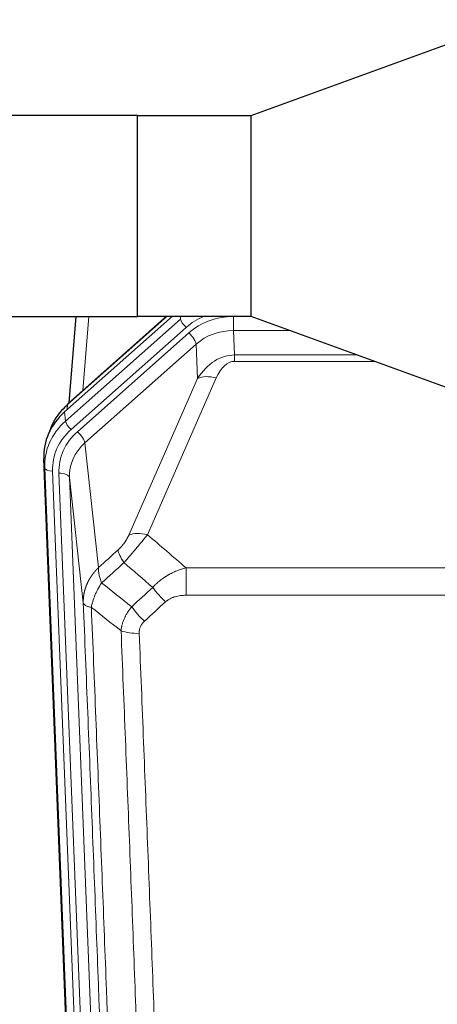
# Model space of a CAD drawing. Header units: inches. Extents: x 0 to 23760, y -13 to 16800.
# Tile 6 of 222: x 2965 to 3123, y 5928 to 6301. Entities that reach past the tile are written whole.
import ezdxf

# ---------------------------------------------------------------- set-up
doc = ezdxf.new("R2010")
doc.units = ezdxf.units.IN
doc.layers.add('254', color=7, linetype='Continuous', true_color=0xffffff)

msp = doc.modelspace()

# ---------------------------------------------------------------- linework, layer by layer
at = {"layer": '254', "color": 2, "linetype": 'Continuous', "lineweight": 25}
for p, q in [((3152.291, 6301.216), (3052.291, 6264.819)), ((3009.291, 6264.855), (2714.291, 6264.855)), ((3009.291, 6188.783), (3009.291, 6264.855)), ((3052.291, 6264.819), (3009.328, 6264.819)), ((3009.341, 6188.831), (3009.341, 6264.806)), ((3052.291, 6264.819), (3052.291, 6188.819)), ((2714.291, 6188.783), (3009.291, 6188.783)), ((2981.65, 6152.563), (3022.524, 6188.818)), ((3020.269, 6188.819), (2983.017, 6155.776)), ((2985.924, 6188.782), (2983.295, 6156.024)), ((3009.328, 6188.819), (3052.291, 6188.819)), ((3052.291, 6188.819), (3152.291, 6152.422)), ((2986.887, 5801.615), (2973.769, 6134.816))]:
    msp.add_line(p, q, dxfattribs=at)
at = {"layer": '254', "color": 110, "linetype": 'Continuous', "lineweight": 13}
for p, q in [((2982.031, 6149.125), (3025.621, 6187.79)), ((3020.571, 6188.819), (2982.845, 6155.355)), ((2990.823, 6188.783), (2988.57, 6160.701)), ((3025.621, 6187.79), (3025.577, 6188.819)), ((3045.664, 6188.734), (3052.524, 6188.734)), ((3045.664, 6183.441), (3045.664, 6188.734)), ((3027.74, 6184.599), (2984.149, 6145.933)), ((3067.069, 6183.441), (3045.664, 6183.441)), ((3045.664, 6183.441), (3046.059, 6174.183)), ((2986.541, 6145.098), (3028.716, 6182.508)), ((3031.541, 6178.252), (2989.365, 6140.842)), ((3032.095, 6165.287), (3031.541, 6178.252)), ((3046.059, 6174.183), (3092.504, 6174.183)), ((3046.059, 6171.738), (3046.059, 6174.183)), ((3099.221, 6171.738), (3046.059, 6171.738)), ((3006.017, 6105.892), (3032.095, 6165.287)), ((3039.156, 6165.437), (3013.078, 6106.042)), ((2982.845, 6155.355), (2982.698, 6153.492)), ((2981.65, 6152.563), (2982.031, 6149.125)), ((2989.365, 6140.842), (2994.59, 6093.642)), ((2974.15, 6131.379), (2973.769, 6134.816)), ((2987.261, 5798.357), (2974.15, 6131.379)), ((2977.144, 6130.159), (2990.255, 5797.137)), ((2979.536, 6129.323), (2992.602, 5797.429)), ((2983.528, 6127.696), (2996.594, 5795.803)), ((2988.775, 6080.29), (2983.528, 6127.696)), ((3027.705, 6083.091), (3027.705, 6093.522)), ((3027.705, 6093.522), (3260.877, 6093.522)), ((3260.877, 6083.091), (3027.705, 6083.091))]:
    msp.add_line(p, q, dxfattribs=at)
for centre, major_axis, ratio, start_param, end_param in [((3027.74, 6185.984), (1.991, -2.244), 0.3265056, 3.5466571, 5.0650936), ((3044.714, 6169.508), (24.005, -0.115), 0.8880141, 2.0135055, 2.3604315), ((3045.691, 6167.417), (24.005, -0.115), 0.8880141, 1.5761686, 2.3604315), ((3045.691, 6165.57), (20.004, -0.338), 0.8931979, 1.5872545, 2.3715174), ((3028.716, 6180.661), (-2.654, 2.992), 0.3265056, 3.5466571, 5.0650936), ((3046.612, 6143.994), (0.856, -30.184), 0.6622492, 3.1264562, 3.9107192), ((3046.612, 6150.165), (0.705, -21.57), 0.4632665, 3.1264587, 3.9107217), ((3039.156, 6159.265), (-9.156, 4.02), 0.5833249, 4.9631119, 5.806783), ((3001.163, 6132.263), (-27.029, -0.244), 0.8851019, 5.4908287, 6.3099418), ((2984.149, 6147.318), (1.991, -2.244), 0.3265056, 3.5466571, 5.0650936), ((3001.163, 6130.877), (24.034, -0.11), 0.8859493, 2.3614032, 3.1805163), ((3003.555, 6130.042), (24.034, -0.11), 0.8859493, 2.3614032, 3.1805163), ((2986.541, 6143.251), (2.654, -2.992), 0.3265056, 0.4050645, 1.9235009), ((3003.555, 6128.195), (20.033, -0.591), 0.8872905, 2.3837407, 3.2028538), ((2977.144, 6131.544), (2.998, 0.118), 0.4614673, 3.175787, 4.6942235), ((2979.536, 6127.476), (3.997, 0.157), 0.4614673, 0.0341943, 1.5526308), ((3013.078, 6099.87), (-9.156, 4.02), 0.5833249, 4.9631119, 5.806783), ((3008.991, 6094.272), (6.719, -7.407), 0.3029797, 3.5431496, 4.2886573), ((3019.947, 6084.885), (6.736, -7.391), 0.3030979, 4.2875497, 5.03344), ((3011.938, 6077.593), (6.729, -7.397), 0.3051216, 4.2889758, 5.0360109), ((3009.966, 6072.999), (-9.992, -0.404), 0.431453, 0.7935197, 1.5533391)]:
    msp.add_ellipse(centre, major_axis=major_axis, ratio=ratio, start_param=start_param, end_param=end_param, dxfattribs=at)
at = {"layer": '254', "color": 2, "linetype": 'Continuous', "lineweight": 25}
for centre, major_axis, ratio, start_param, end_param in [((3001.596, 6133.822), (21.335, -18.979), 0.8422692, 3.1236792, 3.5075057), ((3002.768, 6148.692), (-27.003, -10.205), 0.5569658, 5.3116402, 5.440863), ((2985.671, 6152.783), (2.654, -2.992), 0.3265056, 3.1415815, 3.4593907), ((3000.791, 6135.625), (27.038, -0.124), 0.8859493, 2.3614032, 3.1805163)]:
    msp.add_ellipse(centre, major_axis=major_axis, ratio=ratio, start_param=start_param, end_param=end_param, dxfattribs=at)
for points in [[(3009.341, 6264.806), (3009.325, 6264.823), (3009.308, 6264.839), (3009.291, 6264.855)], [(3009.341, 6188.831), (3009.325, 6188.815), (3009.308, 6188.799), (3009.291, 6188.783)]]:
    msp.add_open_spline(points, degree=3, dxfattribs=at)
at = {"layer": '254', "color": 110, "linetype": 'Continuous', "lineweight": 13}
for points, knots in [([(3006.017, 6105.892), (3005.992, 6105.835), (3005.966, 6105.777), (3005.913, 6105.661), (3005.886, 6105.602), (3005.803, 6105.427), (3005.745, 6105.309), (3005.566, 6104.954), (3005.438, 6104.715), (3005.23, 6104.352), (3005.158, 6104.23), (3005.046, 6104.047), (3004.989, 6103.955), (3004.931, 6103.862), (3004.892, 6103.8), (3004.872, 6103.77), (3004.693, 6103.492), (3004.525, 6103.246), (3004.174, 6102.76), (3003.991, 6102.519), (3003.751, 6102.22), (3003.678, 6102.131), (3003.604, 6102.042), (3003.554, 6101.983), (3003.529, 6101.953), (3003.404, 6101.805), (3003.302, 6101.689), (3002.996, 6101.346), (3002.788, 6101.125), (3002.364, 6100.698), (3002.149, 6100.493), (3001.93, 6100.294)], [0, 0, 0, 0, 0.03125, 0.03125, 0.0625, 0.0625, 0.125, 0.125, 0.25, 0.25, 0.3125, 0.3125, 0.34375, 0.359375, 0.359375, 0.375, 0.375, 0.5, 0.5, 0.625, 0.625, 0.65625, 0.671875, 0.671875, 0.6875, 0.6875, 0.75, 0.75, 0.875, 0.875, 1, 1, 1, 1]), ([(3004.183, 6095.462), (3004.567, 6095.9), (3005.337, 6096.784), (3006.113, 6097.684), (3006.697, 6098.364), (3006.891, 6098.592), (3007.136, 6098.878), (3007.184, 6098.935), (3007.282, 6099.05), (3007.428, 6099.221), (3007.574, 6099.393), (3008.058, 6099.963), (3008.442, 6100.417), (3009.201, 6101.32), (3009.576, 6101.769), (3010.041, 6102.327), (3010.134, 6102.439), (3010.318, 6102.661), (3010.593, 6102.993), (3010.863, 6103.321), (3011.397, 6103.97), (3011.745, 6104.395), (3012.255, 6105.022), (3012.422, 6105.229), (3012.671, 6105.536), (3012.754, 6105.638), (3012.917, 6105.841), (3012.998, 6105.942), (3013.078, 6106.042)], [0, 0, 0, 0, 0.125, 0.25, 0.25, 0.3125, 0.3125, 0.328125, 0.328125, 0.34375, 0.375, 0.375, 0.5, 0.5, 0.625, 0.625, 0.65625, 0.65625, 0.6875, 0.75, 0.75, 0.875, 0.875, 0.9375, 0.9375, 0.96875, 0.96875, 1, 1, 1, 1]), ([(2988.775, 6080.29), (2988.775, 6080.31), (2988.773, 6080.35), (2988.771, 6080.41), (2988.77, 6080.47), (2988.768, 6080.529), (2988.767, 6080.589), (2988.766, 6080.649), (2988.766, 6080.708), (2988.765, 6080.768), (2988.765, 6080.828), (2988.765, 6080.887), (2988.765, 6080.947), (2988.766, 6081.006), (2988.767, 6081.066), (2988.767, 6081.126), (2988.769, 6081.185), (2988.77, 6081.245), (2988.772, 6081.304), (2988.774, 6081.364), (2988.776, 6081.423), (2988.778, 6081.483), (2988.781, 6081.542), (2988.784, 6081.602), (2988.787, 6081.661), (2988.79, 6081.72), (2988.794, 6081.78), (2988.797, 6081.839), (2988.801, 6081.898), (2988.806, 6081.958), (2988.81, 6082.017), (2988.815, 6082.076), (2988.82, 6082.135), (2988.825, 6082.195), (2988.83, 6082.254), (2988.836, 6082.313), (2988.841, 6082.372), (2988.848, 6082.431), (2988.854, 6082.49), (2988.86, 6082.549), (2988.867, 6082.608), (2988.874, 6082.667), (2988.881, 6082.726), (2988.888, 6082.785), (2988.896, 6082.844), (2988.904, 6082.902), (2988.912, 6082.961), (2988.92, 6083.02), (2988.929, 6083.079), (2988.937, 6083.137), (2988.946, 6083.196), (2988.955, 6083.254), (2988.965, 6083.313), (2988.974, 6083.371), (2988.984, 6083.43), (2988.994, 6083.488), (2989.004, 6083.547), (2989.015, 6083.605), (2989.025, 6083.663), (2989.036, 6083.721), (2989.047, 6083.78), (2989.059, 6083.838), (2989.07, 6083.896), (2989.082, 6083.954), (2989.094, 6084.012), (2989.106, 6084.07), (2989.118, 6084.128), (2989.131, 6084.185), (2989.144, 6084.243), (2989.157, 6084.301), (2989.17, 6084.359), (2989.183, 6084.416), (2989.197, 6084.474), (2989.211, 6084.531), (2989.225, 6084.589), (2989.239, 6084.646), (2989.253, 6084.704), (2989.268, 6084.761), (2989.283, 6084.818), (2989.298, 6084.875), (2989.313, 6084.933), (2989.329, 6084.99), (2989.344, 6085.047), (2989.36, 6085.104), (2989.376, 6085.161), (2989.393, 6085.217), (2989.409, 6085.274), (2989.426, 6085.331), (2989.443, 6085.388), (2989.46, 6085.444), (2989.477, 6085.501), (2989.494, 6085.557), (2989.512, 6085.614), (2989.53, 6085.67), (2989.548, 6085.726), (2989.566, 6085.782), (2989.585, 6085.839), (2989.603, 6085.895), (2989.622, 6085.951), (2989.641, 6086.007), (2989.66, 6086.063), (2989.68, 6086.118), (2989.699, 6086.174), (2989.719, 6086.23), (2989.739, 6086.285), (2989.759, 6086.341), (2989.78, 6086.396), (2989.8, 6086.452), (2989.821, 6086.507), (2989.842, 6086.562), (2989.863, 6086.617), (2989.884, 6086.673), (2989.906, 6086.728), (2989.927, 6086.783), (2989.949, 6086.837), (2989.971, 6086.892), (2989.994, 6086.947), (2990.016, 6087.002), (2990.039, 6087.056), (2990.061, 6087.111), (2990.084, 6087.165), (2990.107, 6087.219), (2990.131, 6087.274), (2990.154, 6087.328), (2990.178, 6087.382), (2990.202, 6087.436), (2990.226, 6087.49), (2990.25, 6087.544), (2990.274, 6087.598), (2990.299, 6087.651), (2990.324, 6087.705), (2990.349, 6087.758), (2990.374, 6087.812), (2990.399, 6087.865), (2990.424, 6087.918), (2990.45, 6087.972), (2990.476, 6088.025), (2990.502, 6088.078), (2990.528, 6088.131), (2990.554, 6088.184), (2990.581, 6088.236), (2990.607, 6088.289), (2990.634, 6088.342), (2990.661, 6088.394), (2990.688, 6088.447), (2990.715, 6088.499), (2990.743, 6088.551), (2990.77, 6088.603), (2990.798, 6088.655), (2990.826, 6088.707), (2990.854, 6088.759), (2990.883, 6088.811), (2990.911, 6088.863), (2990.94, 6088.914), (2990.968, 6088.966), (2990.997, 6089.017), (2991.026, 6089.069), (2991.056, 6089.12), (2991.085, 6089.171), (2991.114, 6089.222), (2991.144, 6089.273), (2991.174, 6089.324), (2991.204, 6089.375), (2991.234, 6089.425), (2991.265, 6089.476), (2991.295, 6089.526), (2991.326, 6089.577), (2991.357, 6089.627), (2991.387, 6089.677), (2991.419, 6089.727), (2991.45, 6089.777), (2991.481, 6089.827), (2991.513, 6089.877), (2991.544, 6089.927), (2991.576, 6089.976), (2991.608, 6090.026), (2991.64, 6090.075), (2991.673, 6090.125), (2991.705, 6090.174), (2991.738, 6090.223), (2991.77, 6090.272), (2991.803, 6090.321), (2991.836, 6090.37), (2991.869, 6090.418), (2991.903, 6090.467), (2991.936, 6090.516), (2991.97, 6090.564), (2992.003, 6090.612), (2992.037, 6090.66), (2992.071, 6090.709), (2992.105, 6090.757), (2992.14, 6090.804), (2992.174, 6090.852), (2992.209, 6090.9), (2992.243, 6090.947), (2992.278, 6090.995), (2992.313, 6091.042), (2992.348, 6091.09), (2992.383, 6091.137), (2992.419, 6091.184), (2992.454, 6091.231), (2992.49, 6091.277), (2992.525, 6091.324), (2992.561, 6091.371), (2992.597, 6091.417), (2992.633, 6091.464), (2992.67, 6091.51), (2992.706, 6091.556), (2992.743, 6091.602), (2992.779, 6091.648), (2992.816, 6091.694), (2992.853, 6091.74), (2992.89, 6091.786), (2992.927, 6091.831), (2992.964, 6091.876), (2993.002, 6091.922), (2993.039, 6091.967), (2993.077, 6092.012), (2993.115, 6092.057), (2993.152, 6092.102), (2993.19, 6092.147), (2993.228, 6092.191), (2993.267, 6092.236), (2993.305, 6092.28), (2993.344, 6092.325), (2993.382, 6092.369), (2993.421, 6092.413), (2993.46, 6092.457), (2993.498, 6092.501), (2993.538, 6092.545), (2993.577, 6092.588), (2993.616, 6092.632), (2993.655, 6092.675), (2993.695, 6092.718), (2993.734, 6092.762), (2993.774, 6092.805), (2993.814, 6092.848), (2993.854, 6092.89), (2993.894, 6092.933), (2993.934, 6092.976), (2993.974, 6093.018), (2994.015, 6093.061), (2994.055, 6093.103), (2994.096, 6093.145), (2994.136, 6093.187), (2994.177, 6093.229), (2994.218, 6093.271), (2994.259, 6093.313), (2994.3, 6093.354), (2994.341, 6093.396), (2994.382, 6093.437), (2994.424, 6093.478), (2994.465, 6093.519), (2994.507, 6093.56), (2994.548, 6093.601), (2994.576, 6093.628), (2994.59, 6093.642)], [0, 0, 0, 0, 0.0042303, 0.0084583, 0.0126838, 0.016907, 0.0211277, 0.0253461, 0.0295621, 0.0337757, 0.037987, 0.0421959, 0.0464023, 0.0506064, 0.0548082, 0.0590075, 0.0632045, 0.0673991, 0.0715913, 0.0757811, 0.0799686, 0.0841537, 0.0883364, 0.0925167, 0.0966947, 0.1008703, 0.1050435, 0.1092144, 0.1133829, 0.117549, 0.1217128, 0.1258741, 0.1300332, 0.1341898, 0.1383441, 0.1424961, 0.1466456, 0.1507929, 0.1549377, 0.1590802, 0.1632203, 0.1673581, 0.1714935, 0.1756266, 0.1797573, 0.1838856, 0.1880116, 0.1921352, 0.1962565, 0.2003755, 0.204492, 0.2086063, 0.2127182, 0.2168277, 0.2209349, 0.2250397, 0.2291422, 0.2332423, 0.2373401, 0.2414356, 0.2455287, 0.2496195, 0.2537079, 0.257794, 0.2618777, 0.2659591, 0.2700382, 0.2741149, 0.2781893, 0.2822614, 0.2863311, 0.2903985, 0.2944635, 0.2985262, 0.3025866, 0.3066447, 0.3107004, 0.3147538, 0.3188048, 0.3228536, 0.3269, 0.3309441, 0.3349858, 0.3390253, 0.3430624, 0.3470972, 0.3511296, 0.3551598, 0.3591876, 0.3632131, 0.3672363, 0.3712571, 0.3752757, 0.3792919, 0.3833058, 0.3873174, 0.3913267, 0.3953337, 0.3993384, 0.4033407, 0.4073408, 0.4113385, 0.4153339, 0.419327, 0.4233179, 0.4273064, 0.4312926, 0.4352765, 0.4392581, 0.4432373, 0.4472143, 0.451189, 0.4551614, 0.4591315, 0.4630993, 0.4670648, 0.471028, 0.4749889, 0.4789475, 0.4829038, 0.4868578, 0.4908095, 0.494759, 0.4987061, 0.502651, 0.5065936, 0.5105338, 0.5144718, 0.5184076, 0.522341, 0.5262721, 0.530201, 0.5341276, 0.5380519, 0.5419739, 0.5458936, 0.5498111, 0.5537262, 0.5576392, 0.5615498, 0.5654581, 0.5693642, 0.573268, 0.5771696, 0.5810688, 0.5849658, 0.5888606, 0.592753, 0.5966432, 0.6005311, 0.6044168, 0.6083002, 0.6121813, 0.6160602, 0.6199368, 0.6238111, 0.6276832, 0.6315531, 0.6354206, 0.6392859, 0.643149, 0.6470098, 0.6508684, 0.6547247, 0.6585787, 0.6624305, 0.66628, 0.6701273, 0.6739724, 0.6778152, 0.6816557, 0.685494, 0.6893301, 0.6931639, 0.6969955, 0.7008248, 0.7046519, 0.7084768, 0.7122994, 0.7161198, 0.7199379, 0.7237539, 0.7275675, 0.731379, 0.7351882, 0.7389952, 0.7427999, 0.7466024, 0.7504027, 0.7542008, 0.7579966, 0.7617902, 0.7655816, 0.7693708, 0.7731577, 0.7769424, 0.7807249, 0.7845052, 0.7882833, 0.7920591, 0.7958327, 0.7996042, 0.8033734, 0.8071403, 0.8109051, 0.8146677, 0.818428, 0.8221862, 0.8259421, 0.8296958, 0.8334474, 0.8371967, 0.8409438, 0.8446887, 0.8484314, 0.8521719, 0.8559102, 0.8596463, 0.8633802, 0.867112, 0.8708415, 0.8745688, 0.8782939, 0.8820169, 0.8857376, 0.8894562, 0.8931726, 0.8968867, 0.9005987, 0.9043086, 0.9080162, 0.9117216, 0.9154249, 0.919126, 0.9228249, 0.9265216, 0.9302161, 0.9339085, 0.9375987, 0.9412867, 0.9449725, 0.9486562, 0.9523377, 0.956017, 0.9596942, 0.9633691, 0.967042, 0.9707126, 0.9743811, 0.9780474, 0.9817116, 0.9853736, 0.9890334, 0.9926911, 0.9963466, 1, 1, 1, 1]), ([(2995.696, 6087.756), (2995.589, 6088.04), (2995.489, 6088.321), (2995.301, 6088.878), (2995.214, 6089.154), (2995.055, 6089.696), (2994.983, 6089.964), (2994.854, 6090.487), (2994.797, 6090.744), (2994.701, 6091.245), (2994.661, 6091.489), (2994.598, 6091.963), (2994.576, 6092.193), (2994.535, 6092.859), (2994.544, 6093.27), (2994.59, 6093.642)], [0, 0, 0, 0, 0.125, 0.125, 0.25, 0.25, 0.375, 0.375, 0.5, 0.5, 0.625, 0.625, 0.75, 0.75, 1, 1, 1, 1]), ([(3015.129, 6086.071), (3015.329, 6086.3), (3015.535, 6086.525), (3015.852, 6086.857), (3015.959, 6086.966), (3016.175, 6087.183), (3016.285, 6087.291), (3016.838, 6087.822), (3017.299, 6088.228), (3018.256, 6089.006), (3018.752, 6089.377), (3019.394, 6089.82), (3019.523, 6089.907), (3019.719, 6090.036), (3019.785, 6090.079), (3019.916, 6090.164), (3019.982, 6090.207), (3020.313, 6090.416), (3020.648, 6090.62), (3020.987, 6090.816), (3021.124, 6090.893), (3021.192, 6090.932), (3021.398, 6091.046), (3021.535, 6091.121), (3021.949, 6091.342), (3022.226, 6091.484), (3023.064, 6091.893), (3023.629, 6092.144), (3024.772, 6092.606), (3025.35, 6092.817), (3026.518, 6093.199), (3027.109, 6093.37), (3027.705, 6093.522)], [0, 0, 0, 0, 0.0625, 0.0625, 0.09375, 0.09375, 0.125, 0.125, 0.25, 0.25, 0.375, 0.375, 0.40625, 0.40625, 0.421875, 0.421875, 0.4375, 0.4375, 0.5, 0.515625, 0.515625, 0.53125, 0.53125, 0.5625, 0.5625, 0.625, 0.625, 0.75, 0.75, 0.875, 0.875, 1, 1, 1, 1]), ([(2991.831, 6078.51), (2991.959, 6079.255), (2992.138, 6080.017), (2992.595, 6081.562), (2992.872, 6082.343), (2993.36, 6083.517), (2993.535, 6083.908), (2993.907, 6084.689), (2994.104, 6085.079), (2994.731, 6086.241), (2995.193, 6087.007), (2995.696, 6087.756)], [0, 0, 0, 0, 0.25, 0.25, 0.5, 0.5, 0.625, 0.625, 0.75, 0.75, 1, 1, 1, 1]), ([(3019.947, 6080.615), (3020.072, 6080.73), (3020.202, 6080.841), (3020.403, 6081), (3020.472, 6081.052), (3020.609, 6081.154), (3020.679, 6081.203), (3021.032, 6081.446), (3021.326, 6081.621), (3021.936, 6081.939), (3022.252, 6082.082), (3022.659, 6082.243), (3022.742, 6082.274), (3022.906, 6082.334), (3022.989, 6082.363), (3023.237, 6082.447), (3023.403, 6082.499), (3023.905, 6082.643), (3024.242, 6082.725), (3024.922, 6082.862), (3025.264, 6082.918), (3025.954, 6083.006), (3026.301, 6083.038), (3027, 6083.08), (3027.351, 6083.091), (3027.705, 6083.091)], [0, 0, 0, 0, 0.0625, 0.0625, 0.09375, 0.09375, 0.125, 0.125, 0.25, 0.25, 0.375, 0.375, 0.40625, 0.40625, 0.4375, 0.4375, 0.5, 0.5, 0.625, 0.625, 0.75, 0.75, 0.875, 0.875, 1, 1, 1, 1]), ([(3000.971, 5757.622), (3000.526, 5770.469), (2999.62, 5796.32), (2998.213, 5835.564), (2997.243, 5862.038), (2996.688, 5877.017), (2996.627, 5878.683), (2996.503, 5882.016), (2996.317, 5887.02), (2995.88, 5898.719), (2995.502, 5908.788), (2995.184, 5917.201), (2995.12, 5918.885), (2994.992, 5922.255), (2994.8, 5927.313), (2994.35, 5939.136), (2993.96, 5949.309), (2993.174, 5969.704), (2992.11, 5997.032), (2990.47, 6038.426), (2989.345, 6066.291), (2988.775, 6080.29)], [0, 0, 0, 0, 0.125, 0.25, 0.375, 0.375, 0.390625, 0.390625, 0.40625, 0.4375, 0.5, 0.5, 0.515625, 0.515625, 0.53125, 0.5625, 0.625, 0.625, 0.75, 0.875, 1, 1, 1, 1]), ([(2988.775, 6080.29), (2988.805, 6080.087), (2988.895, 6079.891), (2989.118, 6079.617), (2989.207, 6079.529), (2989.413, 6079.359), (2989.53, 6079.279), (2989.791, 6079.125), (2989.935, 6079.053), (2990.25, 6078.917), (2990.42, 6078.854), (2990.784, 6078.737), (2990.978, 6078.684), (2991.388, 6078.589), (2991.604, 6078.546), (2991.831, 6078.51)], [0, 0, 0, 0, 0.25, 0.25, 0.375, 0.375, 0.5, 0.5, 0.625, 0.625, 0.75, 0.75, 0.875, 0.875, 1, 1, 1, 1]), ([(2991.831, 6078.51), (2992.402, 6064.457), (2993.53, 6036.486), (2995.175, 5994.935), (2996.241, 5967.503), (2997.03, 5947.031), (2997.421, 5936.82), (2997.872, 5924.951), (2998.065, 5919.874), (2998.193, 5916.491), (2998.257, 5914.801), (2998.576, 5906.356), (2998.955, 5896.248), (2999.393, 5884.505), (2999.58, 5879.482), (2999.704, 5876.136), (2999.766, 5874.464), (3000.322, 5859.428), (3001.295, 5832.853), (3002.706, 5793.459), (3003.614, 5767.51), (3004.06, 5754.614)], [0, 0, 0, 0, 0.125, 0.25, 0.375, 0.375, 0.4375, 0.46875, 0.484375, 0.484375, 0.5, 0.5, 0.5625, 0.59375, 0.609375, 0.609375, 0.625, 0.625, 0.75, 0.875, 1, 1, 1, 1]), ([(3003.083, 6069.643), (3003.119, 6070.036), (3003.172, 6070.431), (3003.26, 6070.925), (3003.279, 6071.024), (3003.319, 6071.222), (3003.339, 6071.322), (3003.405, 6071.618), (3003.453, 6071.816), (3003.61, 6072.407), (3003.851, 6073.191), (3004.159, 6073.967), (3004.415, 6074.546), (3004.527, 6074.786), (3004.645, 6075.026), (3004.693, 6075.122), (3004.718, 6075.17), (3004.791, 6075.314), (3004.841, 6075.409), (3005.095, 6075.883), (3005.313, 6076.257), (3005.779, 6076.992), (3006.273, 6077.716), (3006.825, 6078.416), (3007.115, 6078.76)], [0, 0, 0, 0, 0.125, 0.125, 0.15625, 0.15625, 0.1875, 0.1875, 0.25, 0.25, 0.375, 0.5, 0.5, 0.5625, 0.578125, 0.578125, 0.59375, 0.59375, 0.625, 0.625, 0.75, 0.75, 0.875, 1, 1, 1, 1]), ([(3009.966, 6068.682), (3009.957, 6068.895), (3009.96, 6069.109), (3009.977, 6069.375), (3009.981, 6069.428), (3009.991, 6069.534), (3009.996, 6069.587), (3010.015, 6069.747), (3010.031, 6069.852), (3010.086, 6070.166), (3010.135, 6070.372), (3010.255, 6070.779), (3010.327, 6070.98), (3010.453, 6071.276), (3010.498, 6071.374), (3010.571, 6071.52), (3010.595, 6071.569), (3010.647, 6071.665), (3010.673, 6071.713), (3010.807, 6071.95), (3010.926, 6072.132), (3011.182, 6072.485), (3011.32, 6072.656), (3011.614, 6072.984), (3011.772, 6073.142), (3011.938, 6073.294)], [0, 0, 0, 0, 0.125, 0.125, 0.15625, 0.15625, 0.1875, 0.1875, 0.25, 0.25, 0.375, 0.375, 0.5, 0.5, 0.5625, 0.5625, 0.59375, 0.59375, 0.625, 0.625, 0.75, 0.75, 0.875, 0.875, 1, 1, 1, 1]), ([(3015.057, 5751.045), (3014.618, 5763.742), (3013.727, 5789.288), (3012.805, 5815.135), (3012.102, 5834.633), (3011.866, 5841.151), (3011.389, 5854.225), (3011.149, 5860.781), (3010.423, 5880.505), (3009.931, 5893.725), (3009.307, 5910.34), (3009.181, 5913.666), (3008.93, 5920.328), (3008.551, 5930.334), (3008.168, 5940.376), (3007.396, 5960.508), (3006.353, 5987.483), (3004.743, 6028.334), (3003.641, 6055.83), (3003.083, 6069.643)], [0, 0, 0, 0, 0.125, 0.25, 0.25, 0.3125, 0.3125, 0.375, 0.375, 0.5, 0.5, 0.53125, 0.53125, 0.5625, 0.625, 0.625, 0.75, 0.875, 1, 1, 1, 1]), ([(3009.966, 6068.682), (3010.523, 6054.851), (3011.624, 6027.321), (3013.232, 5986.417), (3014.274, 5959.409), (3015.045, 5939.251), (3015.427, 5929.196), (3015.805, 5919.178), (3016.057, 5912.507), (3016.182, 5909.176), (3016.805, 5892.541), (3017.297, 5879.304), (3018.022, 5859.554), (3018.262, 5852.99), (3018.738, 5839.899), (3018.974, 5833.373), (3019.676, 5813.85), (3020.596, 5787.97), (3021.487, 5762.392), (3021.924, 5749.679)], [0, 0, 0, 0, 0.125, 0.25, 0.375, 0.375, 0.4375, 0.46875, 0.46875, 0.5, 0.5, 0.625, 0.625, 0.6875, 0.6875, 0.75, 0.75, 0.875, 1, 1, 1, 1])]:
    msp.add_open_spline(points, degree=3, knots=knots, dxfattribs=at)
for points in [[(3013.078, 6106.042), (3017.957, 6101.871), (3022.833, 6097.698), (3027.705, 6093.522)], [(2994.59, 6093.642), (2997.037, 6095.858), (2999.483, 6098.075), (3001.93, 6100.294)], [(3004.183, 6095.462), (3001.354, 6092.891), (2998.525, 6090.322), (2995.696, 6087.756)], [(3015.129, 6086.071), (3011.482, 6089.203), (3007.834, 6092.333), (3004.183, 6095.462)], [(2995.696, 6087.756), (2999.5, 6084.753), (3003.307, 6081.754), (3007.115, 6078.76)], [(3007.115, 6078.76), (3009.787, 6081.195), (3012.458, 6083.632), (3015.129, 6086.071)], [(3003.083, 6069.643), (2999.33, 6072.594), (2995.58, 6075.55), (2991.831, 6078.51)], [(3019.947, 6080.615), (3017.277, 6078.173), (3014.608, 6075.732), (3011.938, 6073.294)]]:
    msp.add_open_spline(points, degree=3, dxfattribs=at)

doc.saveas('drawing.dxf')
